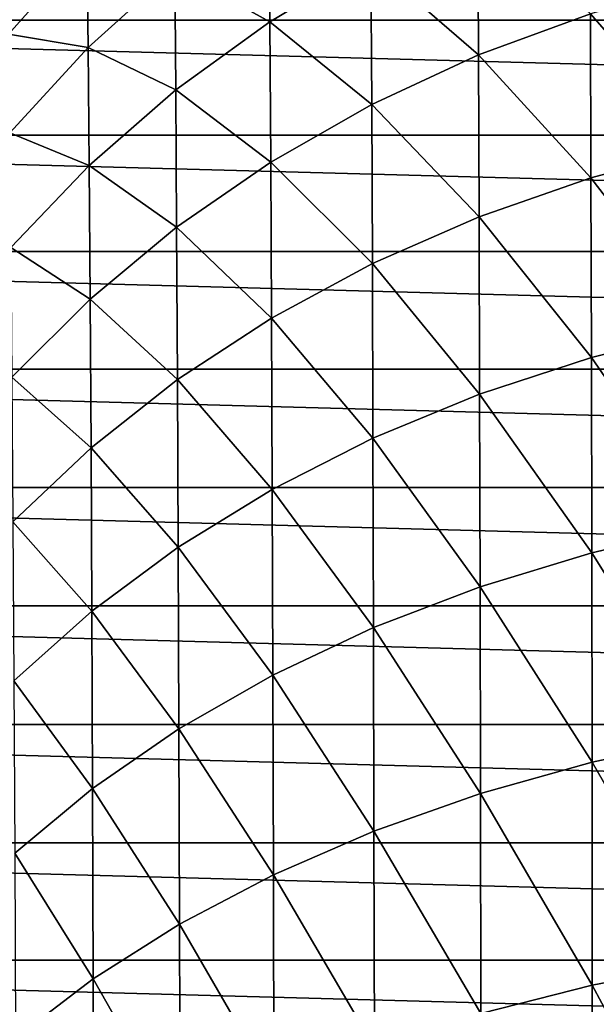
# Model space of a CAD drawing. Header units: metres. Extents: x -25 to 70, y -235 to 25.
# Tile 28 of 89: x -12.15 to -5.47, y -4.61 to 6.79. Entities that reach past the tile are written whole.
import ezdxf

# ---------------------------------------------------------------- set-up
doc = ezdxf.new("R2010")
doc.units = ezdxf.units.M
doc.layers.add('solid_10481012', color=7, linetype='CONTINUOUS')

msp = doc.modelspace()

# ---------------------------------------------------------------- linework, layer by layer
at = {"layer": 'solid_10481012'}
for points in [[(-24.426001, 6.781816), (-24.023003, 8.094309), (24.426001, 6.781816)], [(-24.023003, 8.094309), (24.023003, 8.094309), (24.426001, 6.781816)], [(-9.250053, 6.760944, 308.716248), (-9.260466, 8.191703, 305.980408), (-10.352391, 7.371414, 305.593872)], [(-9.250053, 6.760944, 308.716248), (-8.08037, 7.458478, 309.110321), (-9.260466, 8.191703, 305.980408)], [(-6.834698, 6.377772, 312.157379), (-6.841783, 8.059148, 309.449677), (-8.08037, 7.458478, 309.110321)], [(-6.834698, 6.377772, 312.157379), (-5.53908, 6.853672, 312.474792), (-6.841783, 8.059148, 309.449677)], [(-12.277681, 6.616976, 302.056122), (-11.36988, 7.637667, 302.448029), (-12.293678, 7.566688, 299.317108)], [(-11.356088, 6.463583, 305.166077), (-11.36988, 7.637667, 302.448029), (-12.277681, 6.616976, 302.056122)], [(-11.356088, 6.463583, 305.166077), (-10.352391, 7.371414, 305.593872), (-11.36988, 7.637667, 302.448029)], [(-8.072002, 5.804417, 311.774933), (-8.08037, 7.458478, 309.110321), (-9.250053, 6.760944, 308.716248)], [(-8.072002, 5.804417, 311.774933), (-6.834698, 6.377772, 312.157379), (-8.08037, 7.458478, 309.110321)], [(-10.340751, 5.972333, 308.270721), (-10.352391, 7.371414, 305.593872), (-11.356088, 6.463583, 305.166077)], [(-10.340751, 5.972333, 308.270721), (-9.250053, 6.760944, 308.716248), (-10.352391, 7.371414, 305.593872)], [(-4.192213, 5.311118, 315.356842), (-4.196184, 7.228088, 312.724518), (-5.53908, 6.853672, 312.474792)], [(-5.533838, 4.956524, 315.080353), (-5.53908, 6.853672, 312.474792), (-6.834698, 6.377772, 312.157379)], [(-5.533838, 4.956524, 315.080353), (-4.192213, 5.311118, 315.356842), (-5.53908, 6.853672, 312.474792)], [(-24.757332, 5.449485), (-24.426001, 6.781816), (24.757332, 5.449485)], [(-24.426001, 6.781816), (24.426001, 6.781816), (24.757332, 5.449485)], [(-9.240475, 5.138602, 311.330841), (-9.250053, 6.760944, 308.716248), (-10.340751, 5.972333, 308.270721)], [(-9.240475, 5.138602, 311.330841), (-8.072002, 5.804417, 311.774933), (-9.250053, 6.760944, 308.716248)], [(-12.262788, 5.475768, 304.700562), (-11.356088, 6.463583, 305.166077), (-12.277681, 6.616976, 302.056122)], [(-11.343319, 5.09956, 307.777618), (-11.356088, 6.463583, 305.166077), (-12.262788, 5.475768, 304.700562)], [(-11.343319, 5.09956, 307.777618), (-10.340751, 5.972333, 308.270721), (-11.356088, 6.463583, 305.166077)], [(-6.82823, 4.505818, 314.728943), (-6.834698, 6.377772, 312.157379), (-8.072002, 5.804417, 311.774933)], [(-6.82823, 4.505818, 314.728943), (-5.533838, 4.956524, 315.080353), (-6.834698, 6.377772, 312.157379)], [(-10.330043, 4.385852, 310.828766), (-10.340751, 5.972333, 308.270721), (-11.343319, 5.09956, 307.777618)], [(-10.330043, 4.385852, 310.828766), (-9.240475, 5.138602, 311.330841), (-10.340751, 5.972333, 308.270721)], [(-8.064364, 3.962818, 314.305542), (-8.072002, 5.804417, 311.774933), (-9.240475, 5.138602, 311.330841)], [(-8.064364, 3.962818, 314.305542), (-6.82823, 4.505818, 314.728943), (-8.072002, 5.804417, 311.774933)], [(-12.249, 4.149891, 307.241089), (-11.343319, 5.09956, 307.777618), (-12.262788, 5.475768, 304.700562)], [(-25.016045, 4.101218), (-24.757332, 5.449485), (25.016045, 4.101218)], [(-24.757332, 5.449485), (24.757332, 5.449485), (25.016045, 4.101218)], [(-4.188621, 3.207214, 317.838745), (-4.192213, 5.311118, 315.356842), (-5.533838, 4.956524, 315.080353)], [(-9.231731, 3.332253, 313.813904), (-9.240475, 5.138602, 311.330841), (-10.330043, 4.385852, 310.828766)], [(-9.231731, 3.332253, 313.813904), (-8.064364, 3.962818, 314.305542), (-9.240475, 5.138602, 311.330841)], [(-11.331573, 3.552767, 310.273102), (-11.343319, 5.09956, 307.777618), (-12.249, 4.149891, 307.241089)], [(-11.331573, 3.552767, 310.273102), (-10.330043, 4.385852, 310.828766), (-11.343319, 5.09956, 307.777618)], [(-5.529097, 2.87433, 317.537048), (-5.533838, 4.956524, 315.080353), (-6.82823, 4.505818, 314.728943)], [(-5.529097, 2.87433, 317.537048), (-4.188621, 3.207214, 317.838745), (-5.533838, 4.956524, 315.080353)], [(-6.82238, 2.451219, 317.153595), (-6.82823, 4.505818, 314.728943), (-8.064364, 3.962818, 314.305542)], [(-6.82238, 2.451219, 317.153595), (-5.529097, 2.87433, 317.537048), (-6.82823, 4.505818, 314.728943)], [(-10.320268, 2.619354, 313.258026), (-10.330043, 4.385852, 310.828766), (-11.331573, 3.552767, 310.273102)], [(-10.320268, 2.619354, 313.258026), (-9.231731, 3.332253, 313.813904), (-10.330043, 4.385852, 310.828766)], [(-12.236317, 2.646284, 309.668488), (-11.331573, 3.552767, 310.273102), (-12.249, 4.149891, 307.241089)], [(-25.201397, 2.740812), (-25.016045, 4.101218), (25.201397, 2.740812)], [(-25.016045, 4.101218), (25.016045, 4.101218), (25.201397, 2.740812)], [(-8.057455, 1.941464, 316.691589), (-8.064364, 3.962818, 314.305542), (-9.231731, 3.332253, 313.813904)], [(-8.057455, 1.941464, 316.691589), (-6.82238, 2.451219, 317.153595), (-8.064364, 3.962818, 314.305542)], [(-11.32085, 1.830374, 312.642853), (-11.331573, 3.552767, 310.273102), (-12.236317, 2.646284, 309.668488)], [(-11.32085, 1.830374, 312.642853), (-10.320268, 2.619354, 313.258026), (-11.331573, 3.552767, 310.273102)], [(-9.223822, 1.349505, 316.15509), (-9.231731, 3.332253, 313.813904), (-10.320268, 2.619354, 313.258026)], [(-9.223822, 1.349505, 316.15509), (-8.057455, 1.941464, 316.691589), (-9.231731, 3.332253, 313.813904)], [(-4.185408, 0.925378, 320.15979), (-4.188621, 3.207214, 317.838745), (-5.529097, 2.87433, 317.537048)], [(-5.524855, 0.615969, 319.834564), (-5.529097, 2.87433, 317.537048), (-6.82238, 2.451219, 317.153595)], [(-5.524855, 0.615969, 319.834564), (-4.185408, 0.925378, 320.15979), (-5.529097, 2.87433, 317.537048)], [(-25.31282, 1.372412), (-25.201397, 2.740812), (25.31282, 1.372412)], [(-25.201397, 2.740812), (25.201397, 2.740812), (25.31282, 1.372412)], [(-12.224737, 0.971882, 311.97345), (-11.32085, 1.830374, 312.642853), (-12.236317, 2.646284, 309.668488)], [(-10.311425, 0.680254, 315.548523), (-10.320268, 2.619354, 313.258026), (-11.32085, 1.830374, 312.642853)], [(-10.311425, 0.680254, 315.548523), (-9.223822, 1.349505, 316.15509), (-10.320268, 2.619354, 313.258026)], [(-6.817146, 0.222696, 319.421173), (-6.82238, 2.451219, 317.153595), (-8.057455, 1.941464, 316.691589)], [(-6.817146, 0.222696, 319.421173), (-5.524855, 0.615969, 319.834564), (-6.82238, 2.451219, 317.153595)], [(-8.051274, -0.251112, 318.923126), (-8.057455, 1.941464, 316.691589), (-9.223822, 1.349505, 316.15509)], [(-8.051274, -0.251112, 318.923126), (-6.817146, 0.222696, 319.421173), (-8.057455, 1.941464, 316.691589)], [(-11.311151, -0.06042, 314.877228), (-11.32085, 1.830374, 312.642853), (-12.224737, 0.971882, 311.97345)], [(-11.311151, -0.06042, 314.877228), (-10.311425, 0.680254, 315.548523), (-11.32085, 1.830374, 312.642853)], [(-25.35, 0), (-25.31282, 1.372412), (25.35, 0)], [(-25.31282, 1.372412), (25.31282, 1.372412), (25.35, 0)], [(-9.216745, -0.801326, 318.344757), (-9.223822, 1.349505, 316.15509), (-10.311425, 0.680254, 315.548523)], [(-9.216745, -0.801326, 318.344757), (-8.051274, -0.251112, 318.923126), (-9.223822, 1.349505, 316.15509)], [(-12.214263, -0.866351, 314.14682), (-11.311151, -0.06042, 314.877228), (-12.224737, 0.971882, 311.97345)], [(-4.182573, -1.524585, 322.310242), (-4.185408, 0.925378, 320.15979), (-5.524855, 0.615969, 319.834564)], [(-10.303515, -1.423381, 317.690857), (-10.311425, 0.680254, 315.548523), (-11.311151, -0.06042, 314.877228)], [(-10.303515, -1.423381, 317.690857), (-9.216745, -0.801326, 318.344757), (-10.311425, 0.680254, 315.548523)], [(-5.521114, -1.808902, 321.963257), (-5.524855, 0.615969, 319.834564), (-6.817146, 0.222696, 319.421173)], [(-5.521114, -1.808902, 321.963257), (-4.182573, -1.524585, 322.310242), (-5.524855, 0.615969, 319.834564)], [(-6.81253, -2.170282, 321.522217), (-6.817146, 0.222696, 319.421173), (-8.051274, -0.251112, 318.923126)], [(-6.81253, -2.170282, 321.522217), (-5.521114, -1.808902, 321.963257), (-6.817146, 0.222696, 319.421173)], [(25.31282, -1.372412), (-25.35, 0), (25.35, 0)], [(25.31282, -1.372412), (-25.31282, -1.372412), (-25.35, 0)], [(-11.302474, -2.111824, 316.967194), (-11.311151, -0.06042, 314.877228), (-12.214263, -0.866351, 314.14682)], [(-11.302474, -2.111824, 316.967194), (-10.303515, -1.423381, 317.690857), (-11.311151, -0.06042, 314.877228)], [(-8.045821, -2.605666, 320.990845), (-8.051274, -0.251112, 318.923126), (-9.216745, -0.801326, 318.344757)], [(-8.045821, -2.605666, 320.990845), (-6.81253, -2.170282, 321.522217), (-8.051274, -0.251112, 318.923126)], [(-12.204893, -2.860921, 316.179779), (-11.302474, -2.111824, 316.967194), (-12.214263, -0.866351, 314.14682)], [(-9.210505, -3.111259, 320.37381), (-9.216745, -0.801326, 318.344757), (-10.303515, -1.423381, 317.690857)], [(-9.210505, -3.111259, 320.37381), (-8.045821, -2.605666, 320.990845), (-9.216745, -0.801326, 318.344757)], [(25.201397, -2.740812), (-25.201397, -2.740812), (-25.31282, -1.372412)], [(25.31282, -1.372412), (25.201397, -2.740812), (-25.31282, -1.372412)], [(-10.296538, -3.682868, 319.676178), (-10.303515, -1.423381, 317.690857), (-11.302474, -2.111824, 316.967194)], [(-10.296538, -3.682868, 319.676178), (-9.210505, -3.111259, 320.37381), (-10.303515, -1.423381, 317.690857)], [(-4.180118, -4.132838, 324.280426), (-4.182573, -1.524585, 322.310242), (-5.521114, -1.808902, 321.963257)], [(-5.517873, -4.390595, 323.913574), (-5.521114, -1.808902, 321.963257), (-6.81253, -2.170282, 321.522217)], [(-5.517873, -4.390595, 323.913574), (-4.180118, -4.132838, 324.280426), (-5.521114, -1.808902, 321.963257)], [(-11.29482, -4.315481, 318.904114), (-11.302474, -2.111824, 316.967194), (-12.204893, -2.860921, 316.179779)], [(-11.29482, -4.315481, 318.904114), (-10.296538, -3.682868, 319.676178), (-11.302474, -2.111824, 316.967194)], [(-6.80853, -4.718215, 323.447296), (-6.81253, -2.170282, 321.522217), (-8.045821, -2.605666, 320.990845)], [(-6.80853, -4.718215, 323.447296), (-5.517873, -4.390595, 323.913574), (-6.81253, -2.170282, 321.522217)], [(-8.041099, -5.112926, 322.885529), (-8.045821, -2.605666, 320.990845), (-9.210505, -3.111259, 320.37381)], [(-8.041099, -5.112926, 322.885529), (-6.80853, -4.718215, 323.447296), (-8.045821, -2.605666, 320.990845)], [(25.016045, -4.101218), (-25.016045, -4.101218), (-25.201397, -2.740812)], [(25.201397, -2.740812), (25.016045, -4.101218), (-25.201397, -2.740812)], [(-12.196629, -5.003829, 318.064026), (-11.29482, -4.315481, 318.904114), (-12.204893, -2.860921, 316.179779)], [(-9.205097, -5.571288, 322.233185), (-9.210505, -3.111259, 320.37381), (-10.296538, -3.682868, 319.676178)], [(-9.205097, -5.571288, 322.233185), (-8.041099, -5.112926, 322.885529), (-9.210505, -3.111259, 320.37381)], [(-10.290493, -6.089498, 321.495667), (-10.296538, -3.682868, 319.676178), (-11.29482, -4.315481, 318.904114)], [(-10.290493, -6.089498, 321.495667), (-9.205097, -5.571288, 322.233185), (-10.296538, -3.682868, 319.676178)], [(24.757332, -5.449485), (-24.757332, -5.449485), (-25.016045, -4.101218)], [(25.016045, -4.101218), (24.757332, -5.449485), (-25.016045, -4.101218)], [(-4.178041, -6.889544, 326.060577), (-4.180118, -4.132838, 324.280426), (-5.517873, -4.390595, 323.913574)], [(-11.288189, -6.663013, 320.679413), (-11.29482, -4.315481, 318.904114), (-12.196629, -5.003829, 318.064026)], [(-11.288189, -6.663013, 320.679413), (-10.290493, -6.089498, 321.495667), (-11.29482, -4.315481, 318.904114)], [(-5.515131, -7.119421, 325.675903), (-5.517873, -4.390595, 323.913574), (-6.80853, -4.718215, 323.447296)], [(-5.515131, -7.119421, 325.675903), (-4.178041, -6.889544, 326.060577), (-5.517873, -4.390595, 323.913574)]]:
    msp.add_3dface(points, dxfattribs=at)

doc.saveas('drawing.dxf')
